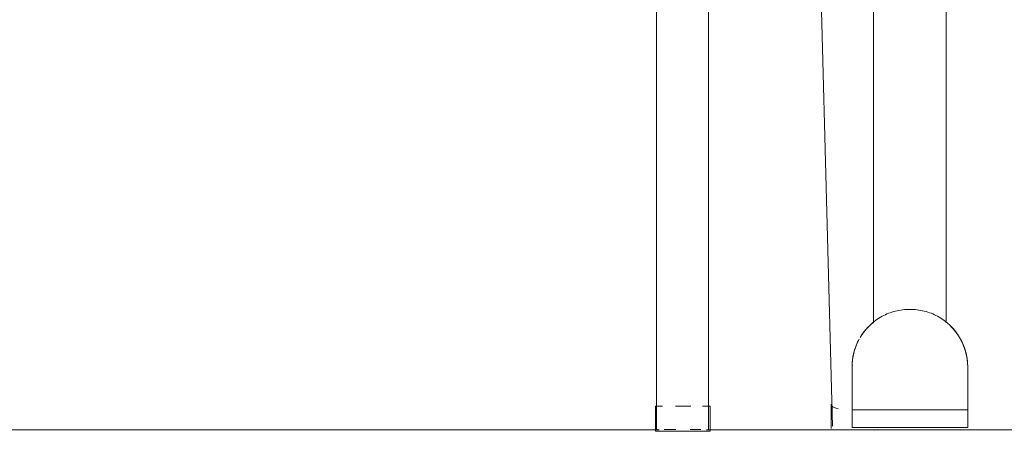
# Model space of a CAD drawing. Header units: metres. Extents: x 3.7 to 90.5, y -1.7 to 14.3.
# Tile 69 of 256: x 36.97 to 37.361, y 3.019 to 3.183. Entities that reach past the tile are written whole.
import ezdxf

# ---------------------------------------------------------------- set-up
doc = ezdxf.new("R2010")
doc.units = ezdxf.units.M
doc.layers.add('A-FLOR', color=7, linetype='Continuous', lineweight=18)
doc.layers.add('I-FURN', color=7, linetype='Continuous', lineweight=18)

# ---------------------------------------------------------------- blocks, each defined once
blk = doc.blocks.new('ConjuntoParaAlunoTamanho6 - CJA06_ConjuntoParaAlunoTamanho6-V8-Corte 1')
at = {"layer": 'I-FURN'}
for p, q in [((37.22303800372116, 3.398204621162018), (37.22303800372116, 3.020204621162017)), ((37.24373800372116, 3.020204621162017), (37.24373800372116, 3.398204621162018)), ((37.33803132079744, 3.06303926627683), (37.33874128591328, 3.062454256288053)), ((37.34676300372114, 3.044999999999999), (37.34676300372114, 3.040020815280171)), ((37.34676300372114, 3.044999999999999), (37.34676300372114, 3.039971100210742)), ((37.34676300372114, 3.040020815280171), (37.34676300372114, 3.044999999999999)), ((37.34676300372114, 3.041218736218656), (37.34676300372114, 3.040780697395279)), ((37.34676300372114, 3.040658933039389), (37.34676300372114, 3.041102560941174)), ((37.34676300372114, 3.037444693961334), (37.34676300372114, 3.031203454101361)), ((37.34676300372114, 3.031203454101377), (37.34676300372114, 3.037444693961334)), ((37.34676300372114, 3.037092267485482), (37.34676300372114, 3.030903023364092)), ((37.34676300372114, 3.036945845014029), (37.34676300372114, 3.030828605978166)), ((37.29242845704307, 3.030284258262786), (37.29242845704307, 3.020624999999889)), ((37.22256357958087, 3.029474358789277), (37.22256357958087, 3.019999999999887)), ((37.24432550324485, 3.019999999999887), (37.24432550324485, 3.029474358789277))]:
    blk.add_line(p, q, dxfattribs=at)
at = {"layer": 'I-FURN', "flags": 128}
for points in [[(37.34065684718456, 3.060605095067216), (37.34072305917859, 3.060535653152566), (37.34133075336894, 3.059845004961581), (37.34191034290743, 3.05913060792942)], [(37.34392981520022, 3.056058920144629), (37.34435592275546, 3.05524361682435), (37.34474908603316, 3.054411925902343), (37.34510867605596, 3.053565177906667), (37.34543411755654, 3.052704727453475), (37.34572488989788, 3.051831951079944), (37.34598052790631, 3.050948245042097), (37.34620062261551, 3.050055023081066), (37.34638482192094, 3.049153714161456), (37.34653283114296, 3.048245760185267), (37.34664441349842, 3.047332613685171), (37.34671939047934, 3.046415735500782), (37.34675764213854, 3.045496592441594)], [(37.34676300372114, 3.044999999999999), (37.34676300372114, 3.04347977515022), (37.34676300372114, 3.041959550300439), (37.34676300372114, 3.040439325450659)], [(37.34676300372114, 3.04494562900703), (37.34676300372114, 3.044877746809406), (37.34676300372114, 3.044782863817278), (37.34676300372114, 3.044661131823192), (37.34676300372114, 3.044512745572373), (37.34676300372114, 3.044337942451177), (37.34676300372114, 3.044137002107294), (37.34676300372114, 3.043910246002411), (37.34676300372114, 3.043658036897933), (37.34676300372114, 3.043380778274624), (37.34676300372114, 3.043078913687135), (37.34676300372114, 3.042752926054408), (37.34676300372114, 3.042403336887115)], [(37.34676300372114, 3.042305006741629), (37.34676300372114, 3.042660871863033), (37.34676300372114, 3.042993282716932), (37.34676300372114, 3.043301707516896), (37.34676300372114, 3.043585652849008), (37.34676300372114, 3.043844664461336), (37.34676300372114, 3.044078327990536), (37.34676300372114, 3.044286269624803), (37.34676300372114, 3.044468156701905), (37.34676300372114, 3.044623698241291), (37.34676300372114, 3.044752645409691), (37.34676300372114, 3.044854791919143), (37.34676300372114, 3.044929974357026)], [(37.34676300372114, 3.03718513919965), (37.34676300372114, 3.036605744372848), (37.34676300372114, 3.036012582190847), (37.34676300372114, 3.035406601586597), (37.34676300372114, 3.034788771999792)], [(37.34676300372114, 3.034620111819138), (37.34676300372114, 3.035240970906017), (37.34676300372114, 3.035850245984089), (37.34676300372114, 3.036446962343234), (37.34676300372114, 3.037030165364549)], [(37.34676300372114, 3.032040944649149), (37.34676300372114, 3.032698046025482), (37.34676300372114, 3.033347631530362), (37.34676300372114, 3.033988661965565)], [(37.34676300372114, 3.03352153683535), (37.34676300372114, 3.032874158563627), (37.34676300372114, 3.032218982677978)]]:
    blk.add_lwpolyline(points, dxfattribs=at)
at = {"layer": 'I-FURN'}
for radius, start, end in [(0.02300000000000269, 37.13132895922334, 46.0655537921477), (0.02300000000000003, 35.99999999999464, 39.77101401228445), (0.02300000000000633, 11.21087589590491, 33.7079125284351)]:
    blk.add_arc((37.32376300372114, 3.044999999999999), radius, start, end, dxfattribs=at)
for points in [[(37.34105518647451, 3.060165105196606), (37.34137201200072, 3.059803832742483), (37.34167750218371, 3.059432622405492), (37.34197108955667, 3.059052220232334)], [(37.34417824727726, 3.055592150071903), (37.34512784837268, 3.053760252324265), (37.34583128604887, 3.0518006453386), (37.34626033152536, 3.049782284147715)]]:
    blk.add_open_spline(points, degree=3, dxfattribs=at)
blk = doc.blocks.new('ConjuntoParaAlunoTamanho6 - CJA06_ConjuntoParaAlunoTamanho6-V12-Corte 1')
at = {"layer": 'I-FURN'}
for p, q in [((37.33826300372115, 3.062632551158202), (37.33826300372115, 3.737262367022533)), ((37.33826300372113, 3.062632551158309), (37.33826300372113, 3.737262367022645)), ((37.30926300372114, 3.728870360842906), (37.30926300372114, 3.062453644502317)), ((37.30926300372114, 3.728870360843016), (37.30926300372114, 3.062453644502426)), ((37.22303800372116, 3.398204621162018), (37.22303800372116, 3.020204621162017)), ((37.24373800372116, 3.020204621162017), (37.24373800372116, 3.398204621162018)), ((37.28337465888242, 3.379001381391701), (37.29304921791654, 3.021555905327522)), ((37.3084113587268, 3.062126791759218), (37.30910852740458, 3.062726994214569)), ((37.33803132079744, 3.06303926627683), (37.33874128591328, 3.062454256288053)), ((37.30076300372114, 3.031203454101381), (37.30076300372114, 3.044999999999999)), ((37.30076300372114, 3.044999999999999), (37.30076300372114, 3.027999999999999)), ((37.30076300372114, 3.030668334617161), (37.30076300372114, 3.044999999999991)), ((37.34676300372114, 3.044999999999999), (37.34676300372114, 3.031203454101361)), ((37.34676300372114, 3.044999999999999), (37.34676300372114, 3.030828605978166)), ((37.34676300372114, 3.027999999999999), (37.34676300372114, 3.044999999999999)), ((37.30076300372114, 3.030903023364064), (37.30076300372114, 3.038919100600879)), ((37.34676300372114, 3.041218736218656), (37.34676300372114, 3.040780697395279)), ((37.34676300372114, 3.038919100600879), (37.34676300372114, 3.030903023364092)), ((37.29242845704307, 3.030284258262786), (37.29242845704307, 3.020624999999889)), ((37.22256357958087, 3.029474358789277), (37.22256357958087, 3.019474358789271)), ((37.22256357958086, 3.029474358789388), (37.22545878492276, 3.029474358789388)), ((37.23052013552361, 3.029474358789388), (37.23337617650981, 3.029474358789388)), ((37.23344454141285, 3.029474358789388), (37.23670179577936, 3.029474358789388)), ((37.24133679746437, 3.029474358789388), (37.24432550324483, 3.029474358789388)), ((37.24432550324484, 3.019474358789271), (37.24432550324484, 3.029474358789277)), ((37.30076300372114, 3.027999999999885), (37.30076300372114, 3.020999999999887)), ((37.30076300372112, 3.027999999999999), (37.34676300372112, 3.027999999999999)), ((37.30076300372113, 3.027999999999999), (37.30076300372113, 3.020999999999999)), ((37.34676300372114, 3.020999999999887), (37.34676300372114, 3.027999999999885)), ((37.34676300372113, 3.020999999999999), (37.34676300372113, 3.027999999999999)), ((37.23344454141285, 3.019474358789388), (37.22256357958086, 3.019474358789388)), ((37.22337208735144, 3.02020462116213), (37.22303800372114, 3.02020462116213)), ((37.23076020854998, 3.02020462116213), (37.22606944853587, 3.02020462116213)), ((37.24432550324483, 3.019474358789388), (37.23344454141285, 3.019474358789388)), ((37.24070655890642, 3.02020462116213), (37.23644316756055, 3.02020462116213)), ((37.34676300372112, 3.020999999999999), (37.30076300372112, 3.020999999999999)), ((37.30176300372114, 3.02), (37.30326300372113, 3.02)), ((37.30176300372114, 3.02), (37.34576300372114, 3.02)), ((37.30176300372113, 3.02), (37.30376300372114, 3.02)), ((37.30176300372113, 3.02), (37.34576300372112, 3.02)), ((37.34376300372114, 3.02), (37.34576300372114, 3.02)), ((37.34426300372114, 3.02), (37.34576300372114, 3.02))]:
    blk.add_line(p, q, dxfattribs=at)
at = {"layer": 'I-FURN', "flags": 128}
for points in [[(37.30478028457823, 3.057986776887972), (37.30531480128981, 3.058735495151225), (37.30587883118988, 3.059462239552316), (37.30647147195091, 3.060165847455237), (37.30709177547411, 3.060845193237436)], [(37.34065684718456, 3.060605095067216), (37.34072305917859, 3.060535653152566), (37.34133075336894, 3.059845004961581), (37.34191034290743, 3.05913060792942), (37.34246090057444, 3.058393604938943), (37.34298154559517, 3.057635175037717)], [(37.30076300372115, 3.04499999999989), (37.30078140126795, 3.045919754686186), (37.30083656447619, 3.046838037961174), (37.30092840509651, 3.047753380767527), (37.30105677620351, 3.048664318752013), (37.3012214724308, 3.049569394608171), (37.30142223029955, 3.050467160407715), (37.30165872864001, 3.051356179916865), (37.30193058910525, 3.052235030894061), (37.30223737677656, 3.053102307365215), (37.30257860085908, 3.053956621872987), (37.30295371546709, 3.054796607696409), (37.30336212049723, 3.055620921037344)], [(37.34392981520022, 3.056058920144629), (37.34435592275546, 3.05524361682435), (37.34474908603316, 3.054411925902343), (37.34510867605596, 3.053565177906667), (37.34543411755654, 3.052704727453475), (37.34572488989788, 3.051831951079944), (37.34598052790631, 3.050948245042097), (37.34620062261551, 3.050055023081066), (37.34638482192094, 3.049153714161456), (37.34653283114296, 3.048245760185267), (37.34664441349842, 3.047332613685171), (37.34671939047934, 3.046415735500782), (37.34675764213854, 3.045496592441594), (37.34676300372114, 3.04499999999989)], [(37.30076300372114, 3.04499999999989), (37.30076300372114, 3.044986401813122), (37.30076300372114, 3.04494562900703), (37.30076300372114, 3.044877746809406), (37.30076300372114, 3.044782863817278), (37.30076300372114, 3.044661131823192), (37.30076300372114, 3.044512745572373), (37.30076300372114, 3.044337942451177), (37.30076300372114, 3.044137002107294), (37.30076300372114, 3.043910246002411), (37.30076300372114, 3.043658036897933), (37.30076300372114, 3.043380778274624), (37.30076300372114, 3.043078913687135), (37.30076300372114, 3.042752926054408), (37.30076300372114, 3.042403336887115), (37.30076300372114, 3.042030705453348), (37.30076300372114, 3.041635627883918), (37.30076300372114, 3.041218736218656), (37.30076300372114, 3.040780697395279), (37.30076300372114, 3.040322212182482), (37.30076300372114, 3.039844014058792), (37.30076300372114, 3.039346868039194), (37.30076300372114, 3.038831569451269), (37.30076300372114, 3.038298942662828), (37.30076300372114, 3.037749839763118), (37.30076300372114, 3.03718513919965), (37.30076300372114, 3.036605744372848), (37.30076300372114, 3.036012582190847), (37.30076300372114, 3.035406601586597), (37.30076300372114, 3.034788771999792), (37.30076300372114, 3.034160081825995), (37.30076300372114, 3.03352153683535), (37.30076300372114, 3.032874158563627), (37.30076300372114, 3.032218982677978), (37.30076300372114, 3.031557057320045), (37.30076300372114, 3.030889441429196), (37.30076300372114, 3.030217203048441), (37.30076300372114, 3.029541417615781), (37.30076300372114, 3.028863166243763), (37.30076300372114, 3.028183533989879), (37.30076300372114, 3.027999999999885)], [(37.30076300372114, 3.038919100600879), (37.30076300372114, 3.040439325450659), (37.30076300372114, 3.041959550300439), (37.30076300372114, 3.04347977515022), (37.30076300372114, 3.044999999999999)], [(37.30076300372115, 3.042305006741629), (37.30076300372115, 3.042660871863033), (37.30076300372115, 3.042993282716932), (37.30076300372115, 3.043301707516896), (37.30076300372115, 3.043585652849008), (37.30076300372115, 3.043844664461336), (37.30076300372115, 3.044078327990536), (37.30076300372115, 3.044286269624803), (37.30076300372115, 3.044468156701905), (37.30076300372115, 3.044623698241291), (37.30076300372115, 3.044752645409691), (37.30076300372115, 3.044854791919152), (37.30076300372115, 3.044929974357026), (37.30076300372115, 3.044978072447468), (37.30076300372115, 3.044999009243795)], [(37.34676300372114, 3.04499999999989), (37.34676300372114, 3.044986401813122), (37.34676300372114, 3.04494562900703), (37.34676300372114, 3.044877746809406), (37.34676300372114, 3.044782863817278), (37.34676300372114, 3.044661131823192), (37.34676300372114, 3.044512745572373), (37.34676300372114, 3.044337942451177), (37.34676300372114, 3.044137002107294), (37.34676300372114, 3.043910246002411), (37.34676300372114, 3.043658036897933), (37.34676300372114, 3.043380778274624), (37.34676300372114, 3.043078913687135), (37.34676300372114, 3.042752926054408), (37.34676300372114, 3.042403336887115), (37.34676300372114, 3.042030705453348)], [(37.34676300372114, 3.044999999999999), (37.34676300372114, 3.04347977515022), (37.34676300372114, 3.041959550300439), (37.34676300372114, 3.040439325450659), (37.34676300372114, 3.038919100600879)], [(37.34676300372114, 3.027999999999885), (37.34676300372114, 3.028679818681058), (37.34676300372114, 3.029358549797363), (37.34676300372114, 3.030035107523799), (37.34676300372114, 3.030708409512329), (37.34676300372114, 3.031377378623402), (37.34676300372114, 3.032040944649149), (37.34676300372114, 3.032698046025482), (37.34676300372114, 3.033347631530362), (37.34676300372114, 3.033988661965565), (37.34676300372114, 3.034620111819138), (37.34676300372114, 3.035240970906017), (37.34676300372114, 3.035850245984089), (37.34676300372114, 3.036446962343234), (37.34676300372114, 3.037030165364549), (37.34676300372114, 3.03759892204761), (37.34676300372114, 3.038152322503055), (37.34676300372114, 3.038689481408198), (37.34676300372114, 3.039209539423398), (37.34676300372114, 3.039711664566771), (37.34676300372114, 3.040195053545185), (37.34676300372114, 3.040658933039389), (37.34676300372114, 3.041102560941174), (37.34676300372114, 3.04152522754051), (37.34676300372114, 3.041926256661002), (37.34676300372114, 3.042305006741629), (37.34676300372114, 3.042660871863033), (37.34676300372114, 3.042993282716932), (37.34676300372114, 3.043301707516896), (37.34676300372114, 3.043585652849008), (37.34676300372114, 3.043844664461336), (37.34676300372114, 3.044078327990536), (37.34676300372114, 3.044286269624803), (37.34676300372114, 3.044468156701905), (37.34676300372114, 3.044623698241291), (37.34676300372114, 3.044752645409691), (37.34676300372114, 3.044854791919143), (37.34676300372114, 3.044929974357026), (37.34676300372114, 3.044978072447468), (37.34676300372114, 3.044999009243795)], [(37.30076300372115, 3.034620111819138), (37.30076300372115, 3.035240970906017), (37.30076300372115, 3.035850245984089), (37.30076300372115, 3.036446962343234), (37.30076300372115, 3.037030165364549), (37.30076300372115, 3.03759892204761), (37.30076300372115, 3.038152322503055), (37.30076300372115, 3.038689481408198)], [(37.34676300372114, 3.039844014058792), (37.34676300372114, 3.039346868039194), (37.34676300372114, 3.038831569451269), (37.34676300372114, 3.038298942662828), (37.34676300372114, 3.037749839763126), (37.34676300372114, 3.03718513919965), (37.34676300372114, 3.036605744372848), (37.34676300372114, 3.036012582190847), (37.34676300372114, 3.035406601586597), (37.34676300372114, 3.034788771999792)], [(37.30076300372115, 3.032040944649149), (37.30076300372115, 3.032698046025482), (37.30076300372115, 3.033347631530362), (37.30076300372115, 3.033988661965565)], [(37.34676300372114, 3.03352153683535), (37.34676300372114, 3.032874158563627), (37.34676300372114, 3.032218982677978)], [(37.34426300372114, 3.02), (37.33401300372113, 3.02), (37.32376300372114, 3.02), (37.31351300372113, 3.02), (37.30326300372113, 3.02)], [(37.30376300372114, 3.02), (37.31376300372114, 3.02), (37.32376300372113, 3.02), (37.33376300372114, 3.02), (37.34376300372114, 3.02)]]:
    blk.add_lwpolyline(points, dxfattribs=at)
at = {"layer": 'I-FURN'}
for centre, radius, start, end in [((37.32376300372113, 3.044999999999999), 0.02299999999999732, 118.5792616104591, 149.2896308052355), ((37.32376300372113, 3.044999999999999), 0.02300000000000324, 0, 61.4207383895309), ((37.32376300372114, 3.044999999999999), 0.02300000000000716, 140.2290907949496, 145.0104446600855), ((37.32376300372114, 3.044999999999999), 0.02299999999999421, 33.53761475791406, 39.77101401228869), ((37.32376300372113, 3.044999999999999), 0.02299999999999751, 151.0153971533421, 180), ((37.32376300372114, 3.044999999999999), 0.02300000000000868, 174.2846427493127, 179.9999999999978), ((37.32376300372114, 3.044999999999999), 0.02299999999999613, 0, 5.715255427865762)]:
    blk.add_arc(centre, radius, start, end, dxfattribs=at)
for centre, major_axis, ratio, start_param, end_param in [((37.30376300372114, 3.044999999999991), (-0.003000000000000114, 5.501116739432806e-15), 0.7180599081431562, 5.890486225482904, 6.283185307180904), ((37.30330941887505, 3.030284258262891), (0.01088096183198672, 0), 0.2588190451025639, 3.141592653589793, 3.88249445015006), ((37.30339542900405, 3.021835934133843), (0.01034621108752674, 0.000280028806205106), 0.2528225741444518, 3.134749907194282, 3.141592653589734), ((37.30339542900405, 3.021835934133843), (0.01034621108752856, 0.0002800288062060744), 0.2528225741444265, 5.350407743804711, 5.490944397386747)]:
    blk.add_ellipse(centre, major_axis=major_axis, ratio=ratio, start_param=start_param, end_param=end_param, dxfattribs=at)
for points in [[(37.33476560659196, 3.065197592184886), (37.33312851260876, 3.066089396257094), (37.32960025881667, 3.067472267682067), (37.32376303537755, 3.068206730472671), (37.31792560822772, 3.067472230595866), (37.31439744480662, 3.066089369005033), (37.31276040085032, 3.065197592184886)], [(37.30415240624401, 3.057017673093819), (37.30449313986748, 3.057573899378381), (37.30522231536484, 3.058657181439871), (37.30604072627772, 3.059674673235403), (37.30647082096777, 3.060165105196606)], [(37.3410551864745, 3.060165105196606), (37.34148528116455, 3.059674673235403), (37.34230369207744, 3.058657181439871), (37.34303286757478, 3.057573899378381), (37.34337360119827, 3.057017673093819)], [(37.30126567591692, 3.049782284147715), (37.30169471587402, 3.051800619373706), (37.30239814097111, 3.053760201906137), (37.30334772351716, 3.05559207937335)], [(37.34417824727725, 3.055592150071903), (37.34512784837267, 3.053760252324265), (37.34583128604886, 3.0518006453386), (37.34626033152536, 3.049782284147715)], [(37.30094383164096, 3.047878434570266), (37.30096048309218, 3.048010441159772), (37.30101974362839, 3.048471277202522), (37.30116185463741, 3.049293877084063), (37.30126567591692, 3.049782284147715)], [(37.34626033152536, 3.049782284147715), (37.34636415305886, 3.04929387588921), (37.34650626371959, 3.048471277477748), (37.34656552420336, 3.048010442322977), (37.34658217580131, 3.047878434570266)], [(37.30076300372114, 3.044999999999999), (37.30076300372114, 3.045240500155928), (37.30077054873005, 3.045721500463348), (37.30080449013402, 3.046442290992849), (37.30086102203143, 3.04716166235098), (37.30091373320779, 3.047639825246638), (37.30094383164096, 3.047878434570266)]]:
    blk.add_open_spline(points, degree=3, dxfattribs=at)
blk.add_open_spline([(37.34658217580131, 3.047878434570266), (37.34664237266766, 3.04740121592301), (37.34671020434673, 3.04668255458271), (37.34675545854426, 3.045721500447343), (37.34676300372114, 3.045240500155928), (37.34676300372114, 3.044999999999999)], degree=3, knots=[0, 0, 0, 0, 0.5, 0.75, 1, 1, 1, 1], dxfattribs=at)
blk = doc.blocks.new('4 GRE - ESCOLA DE CINEMA E AUDIOVISUAL CINE REX R07_rvt-1-Corte 1')
at = {"layer": 'A-FLOR'}
for p, q in [((37.22402135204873, 3.020000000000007), (36.87575465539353, 3.020000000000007)), ((37.47976145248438, 3.020000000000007), (37.24286773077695, 3.020000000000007))]:
    blk.add_line(p, q, dxfattribs=at)
at = {"layer": 'I-FURN', "lineweight": 18}
for name in ['ConjuntoParaAlunoTamanho6 - CJA06_ConjuntoParaAlunoTamanho6-V8-Corte 1', 'ConjuntoParaAlunoTamanho6 - CJA06_ConjuntoParaAlunoTamanho6-V8-Corte 1', 'ConjuntoParaAlunoTamanho6 - CJA06_ConjuntoParaAlunoTamanho6-V12-Corte 1']:
    blk.add_blockref(name, (0, 0), dxfattribs=at)

msp = doc.modelspace()

# ---------------------------------------------------------------- block references
at = {"lineweight": 5}
msp.add_blockref('4 GRE - ESCOLA DE CINEMA E AUDIOVISUAL CINE REX R07_rvt-1-Corte 1', (0, 0), dxfattribs=at)

doc.saveas('drawing.dxf')
